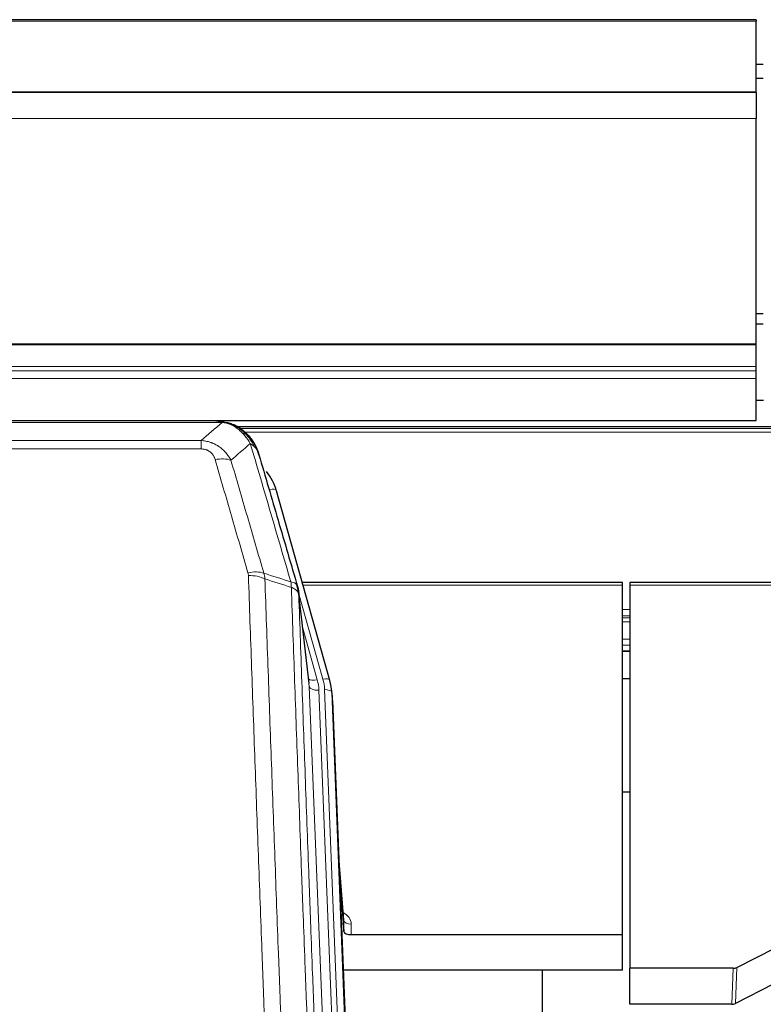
# Model space of a CAD drawing. Header units: inches. Extents: x 0 to 23760, y -13 to 16800.
# Tile 50 of 247: x 4314 to 4624, y 7654 to 8063. Entities that reach past the tile are written whole.
import ezdxf

# ---------------------------------------------------------------- set-up
doc = ezdxf.new("R2010")
doc.units = ezdxf.units.IN
doc.layers.add('1', color=7, linetype='Continuous', true_color=0xffffff)
doc.layers.add('254', color=7, linetype='Continuous', true_color=0xffffff)

msp = doc.modelspace()

# ---------------------------------------------------------------- linework, layer by layer
at = {"layer": '1', "color": 2, "linetype": 'Continuous', "lineweight": 25}
for p, q in [((4620.604, 8063.496), (3503.604, 8063.496)), ((4620.604, 8063.496), (4620.604, 8062.952)), ((4620.604, 8033.369), (4620.604, 8062.952)), ((4620.604, 8033.369), (3503.604, 8033.369)), ((4620.604, 8033.187), (3503.604, 8033.187)), ((4620.604, 8033.187), (4620.604, 8033.369)), ((4620.604, 8033.187), (4620.604, 8022.422)), ((4620.604, 7928.594), (4620.604, 8022.422)), ((4620.604, 7928.15), (4620.604, 7928.594)), ((4620.604, 7919.237), (4620.604, 7928.15)), ((4620.604, 7917.393), (4620.604, 7919.237)), ((4620.604, 7914.151), (4620.604, 7917.393)), ((4620.604, 7896.694), (4620.604, 7914.151)), ((4623.644, 7905.024), (4620.623, 7905.024)), ((3503.604, 7896.694), (4620.604, 7896.694)), ((4396.165, 7896.512), (4178.044, 7896.512)), ((4403.107, 7895.035), (4403.207, 7895.007)), ((4729.124, 7893.997), (4405.174, 7893.997)), ((4443.332, 7788.534), (4421.158, 7867.42)), ((4565.104, 7829.249), (4431.886, 7829.249)), ((4565.104, 7828.219), (4565.104, 7829.249)), ((4565.104, 7682.75), (4565.104, 7828.219)), ((4702.324, 7829.249), (4568.104, 7829.249)), ((4568.104, 7829.249), (4568.104, 7828.219)), ((4568.104, 7828.219), (4568.104, 7668.739)), ((4434.711, 7787.214), (4430.296, 7825.733)), ((4565.108, 7800.76), (4568.128, 7800.76)), ((4443.351, 7788.437), (4443.332, 7788.534)), ((4444.387, 7781.813), (4444.013, 7785.071)), ((4444.509, 7780.228), (4457.076, 7461.016)), ((4568.17, 7742.015), (4565.105, 7742.015)), ((4449.207, 7688.757), (4447, 7716.956)), ((4447.38, 7707.282), (4449.203, 7684.001)), ((4449.203, 7684.001), (4449.214, 7688.577)), ((4452.202, 7682.75), (4565.104, 7682.75)), ((4565.104, 7667.94), (4565.104, 7682.75)), ((4612.56, 7669.09), (4628.725, 7677.264)), ((4565.104, 7667.94), (4448.93, 7667.94)), ((4531.764, 7442.556), (4531.764, 7667.939)), ((4568.104, 7653.748), (4568.104, 7668.739)), ((4611.062, 7668.739), (4568.104, 7668.739)), ((4627.669, 7662.133), (4611.99, 7654.104)), ((4610.491, 7653.748), (4568.104, 7653.748))]:
    msp.add_line(p, q, dxfattribs=at)
at = {"layer": '1', "color": 110, "linetype": 'Continuous', "lineweight": 13}
for p, q in [((4620.604, 8062.952), (3503.604, 8062.952)), ((4620.604, 8022.422), (3503.604, 8022.422)), ((4620.604, 7928.594), (3503.604, 7928.594)), ((4620.604, 7928.15), (3503.604, 7928.15)), ((4620.604, 7919.237), (3503.604, 7919.237)), ((4620.604, 7917.393), (3503.604, 7917.393)), ((4620.604, 7914.151), (3503.604, 7914.151)), ((4398.507, 7895.849), (4175.702, 7895.849)), ((4403.207, 7895.007), (4403.275, 7894.85)), ((4728.226, 7893.436), (4405.99, 7893.436)), ((4726.348, 7891.823), (4408.031, 7891.823)), ((4184.433, 7888.381), (4389.776, 7888.381)), ((4389.776, 7888.381), (4389.776, 7884.848)), ((4389.776, 7884.848), (4184.433, 7884.848)), ((4422.995, 7851.182), (4418.27, 7867.993)), ((4565.104, 7828.219), (4432.173, 7828.219)), ((4702.037, 7828.219), (4568.104, 7828.219)), ((4440.444, 7789.107), (4430.371, 7824.941)), ((4434.802, 7786.04), (4430.425, 7824.221)), ((4568.128, 7818.068), (4565.108, 7818.068)), ((4568.128, 7815.37), (4565.108, 7815.37)), ((4568.128, 7814.585), (4565.108, 7814.585)), ((4432.071, 7810.252), (4438.096, 7788.815)), ((4568.128, 7812.933), (4565.108, 7812.933)), ((4568.128, 7805.743), (4565.108, 7805.743)), ((4568.128, 7803.265), (4565.108, 7803.265)), ((4568.128, 7800.817), (4565.108, 7800.817)), ((4447.868, 7454.146), (4434.802, 7786.04)), ((4451.714, 7456.233), (4438.794, 7784.414)), ((4453.919, 7460.129), (4441.141, 7784.706)), ((4444.509, 7780.228), (4444.135, 7783.486)), ((4444.135, 7783.486), (4456.83, 7461.022)), ((4449.214, 7688.577), (4447.007, 7716.765)), ((4452.212, 7687.166), (4452.202, 7682.75)), ((4610.491, 7653.748), (4611.062, 7668.739)), ((4612.56, 7669.09), (4611.99, 7654.104))]:
    msp.add_line(p, q, dxfattribs=at)
for centre, major_axis, ratio, start_param, end_param in [((4395.623, 7874.626), (9.598, 2.808), 0.562843, 0.6646512, 1.4076092), ((4418.27, 7866.608), (-2.888, -0.812), 0.4480327, 3.1416079, 4.5871119), ((4409.284, 7827.743), (9.604, 2.788), 0.5442898, 0.6684637, 1.414101), ((4409.471, 7826.571), (9.994, 0.345), 0.559112, 0.7940626, 1.551472), ((4440.444, 7787.722), (-2.888, -0.812), 0.4480327, 3.1416079, 4.5871119), ((4438.096, 7790.662), (-3.851, -1.082), 0.4480327, 0.2500116, 1.4455193), ((4438.794, 7786.26), (-3.997, -0.157), 0.4614673, 0.0341943, 1.5526308), ((4414.776, 7783.663), (-24.033, -0.038), 0.8858289, 3.1750594, 3.3842109), ((4417.123, 7783.956), (-24.033, -0.038), 0.8858289, 3.1750594, 3.3842109), ((4441.141, 7783.321), (-2.998, -0.118), 0.4614673, 3.175787, 4.6942235), ((4446.209, 7687.166), (-6.003, -0.046), 0.8757409, 3.1327535, 4.2284576), ((4452.212, 7688.621), (3, -0.007), 0.4848086, 3.1763596, 4.7135294)]:
    msp.add_ellipse(centre, major_axis=major_axis, ratio=ratio, start_param=start_param, end_param=end_param, dxfattribs=at)
at = {"layer": '1', "color": 2, "linetype": 'Continuous', "lineweight": 25}
for centre, major_axis, ratio, start_param, end_param in [((4394.963, 7861.407), (-27.014, -0.465), 0.8900028, 3.3708663, 3.7453976), ((4417.123, 7782.571), (-27.027, -0.37), 0.8864308, 3.1643526, 3.3735041), ((4417.488, 7779.384), (-27.037, -0.043), 0.8858289, 3.1750594, 3.2413899), ((4452.201, 7684.044), (3, 0), 0.4313147, 3.1753737, 4.7125436), ((4611.059, 7671.367), (3, -0.011), 0.8761328, 4.7166989, 5.239903), ((4610.49, 7656.411), (3, -0.007), 0.8874311, 4.7150805, 5.2382846)]:
    msp.add_ellipse(centre, major_axis=major_axis, ratio=ratio, start_param=start_param, end_param=end_param, dxfattribs=at)
for points, degree in [([(4395.965, 7896.509), (4396.582, 7896.513), (4397.205, 7896.483), (4397.831, 7896.419)], 3), ([(4406.718, 7892.954), (4405.071, 7894.174), (4403.205, 7895.009)], 2), ([(4430.302, 7825.652), (4429.552, 7828.482)], 1)]:
    msp.add_open_spline(points, degree=degree, dxfattribs=at)
for points, knots in [([(4395.965, 7896.509), (4396.039, 7896.511), (4396.113, 7896.512), (4396.409, 7896.511), (4396.631, 7896.502), (4397.058, 7896.467), (4397.264, 7896.441), (4397.516, 7896.395), (4397.577, 7896.383), (4397.636, 7896.369)], [0, 0, 0, 0, 0.125, 0.125, 0.5, 0.5, 0.875, 0.875, 1, 1, 1, 1]), ([(4397.636, 7896.369), (4399.047, 7896.28), (4400.483, 7895.974), (4402.354, 7895.273), (4402.818, 7895.073), (4403.275, 7894.85)], [0, 0, 0, 0, 0.75, 0.75, 1, 1, 1, 1]), ([(4401.109, 7895.765), (4401.188, 7895.741), (4401.268, 7895.717), (4401.941, 7895.505), (4402.529, 7895.286), (4403.107, 7895.035)], [0, 0, 0, 0, 0.1180686, 0.1180686, 1, 1, 1, 1]), ([(4403.275, 7894.85), (4403.504, 7894.738), (4403.731, 7894.621), (4404.633, 7894.128), (4405.292, 7893.707), (4406.562, 7892.769), (4407.172, 7892.252), (4407.944, 7891.509), (4408.133, 7891.319), (4408.319, 7891.124)], [0, 0, 0, 0, 0.125, 0.125, 0.5, 0.5, 0.875, 0.875, 1, 1, 1, 1]), ([(4406.794, 7892.897), (4407.44, 7892.415), (4408.055, 7891.889), (4408.863, 7891.103), (4409.087, 7890.874), (4409.304, 7890.639)], [0, 0, 0, 0, 0.7159091, 0.7159091, 1, 1, 1, 1]), ([(4409.734, 7890.072), (4409.713, 7890.116), (4409.69, 7890.161), (4409.611, 7890.296), (4409.548, 7890.386), (4409.422, 7890.53), (4409.366, 7890.586), (4409.304, 7890.639)], [0, 0, 0, 0, 0.2280377, 0.2280377, 0.6912151, 0.6912151, 1, 1, 1, 1]), ([(4409.304, 7890.639), (4409.739, 7890.17), (4410.149, 7889.679), (4411.679, 7887.644), (4412.575, 7885.955), (4413.187, 7884.215)], [0, 0, 0, 0, 0.25, 0.25, 1, 1, 1, 1]), ([(4409.795, 7889.938), (4409.806, 7889.925), (4409.829, 7889.898), (4409.864, 7889.858), (4409.9, 7889.818), (4409.936, 7889.776), (4409.972, 7889.734), (4410.008, 7889.692), (4410.045, 7889.648), (4410.083, 7889.604), (4410.12, 7889.559), (4410.158, 7889.513), (4410.197, 7889.467), (4410.236, 7889.42), (4410.275, 7889.372), (4410.314, 7889.323), (4410.354, 7889.274), (4410.394, 7889.224), (4410.435, 7889.173), (4410.475, 7889.122), (4410.516, 7889.069), (4410.558, 7889.016), (4410.599, 7888.962), (4410.641, 7888.908), (4410.683, 7888.852), (4410.726, 7888.796), (4410.768, 7888.739), (4410.811, 7888.681), (4410.855, 7888.623), (4410.898, 7888.563), (4410.942, 7888.503), (4410.986, 7888.442), (4411.03, 7888.38), (4411.074, 7888.317), (4411.118, 7888.254), (4411.163, 7888.19), (4411.208, 7888.125), (4411.253, 7888.059), (4411.298, 7887.992), (4411.343, 7887.924), (4411.389, 7887.856), (4411.434, 7887.786), (4411.48, 7887.716), (4411.525, 7887.645), (4411.571, 7887.573), (4411.617, 7887.5), (4411.663, 7887.427), (4411.709, 7887.352), (4411.755, 7887.277), (4411.802, 7887.2), (4411.848, 7887.123), (4411.894, 7887.045), (4411.94, 7886.966), (4411.987, 7886.886), (4412.033, 7886.806), (4412.079, 7886.724), (4412.125, 7886.641), (4412.171, 7886.558), (4412.217, 7886.473), (4412.263, 7886.388), (4412.309, 7886.302), (4412.355, 7886.215), (4412.401, 7886.127), (4412.446, 7886.038), (4412.492, 7885.948), (4412.537, 7885.857), (4412.582, 7885.765), (4412.627, 7885.672), (4412.672, 7885.578), (4412.717, 7885.484), (4412.761, 7885.388), (4412.805, 7885.291), (4412.849, 7885.194), (4412.893, 7885.095), (4412.936, 7884.996), (4412.979, 7884.895), (4413.022, 7884.794), (4413.065, 7884.692), (4413.107, 7884.588), (4413.149, 7884.484), (4413.19, 7884.379), (4413.231, 7884.273), (4413.272, 7884.165), (4413.312, 7884.057), (4413.352, 7883.948), (4413.392, 7883.838), (4413.431, 7883.727), (4413.47, 7883.615), (4413.508, 7883.502), (4413.545, 7883.388), (4413.582, 7883.273), (4413.619, 7883.157), (4413.655, 7883.04), (4413.69, 7882.922), (4413.725, 7882.803), (4413.76, 7882.683), (4413.793, 7882.562), (4413.815, 7882.481), (4413.826, 7882.441)], [0, 0, 0, 0, 0.0060657, 0.012223, 0.0184718, 0.0248123, 0.0312443, 0.0377679, 0.0443831, 0.0510899, 0.0578883, 0.0647782, 0.0717598, 0.0788329, 0.0859977, 0.093254, 0.1006019, 0.1080414, 0.1155725, 0.1231952, 0.1309095, 0.1387154, 0.1466129, 0.1546019, 0.1626826, 0.1708549, 0.1791188, 0.1874742, 0.1959213, 0.20446, 0.2130903, 0.2218121, 0.2306256, 0.2395307, 0.2485274, 0.2576156, 0.2667955, 0.276067, 0.2854301, 0.2948848, 0.3044311, 0.314069, 0.3237985, 0.3336196, 0.3435324, 0.3535367, 0.3636326, 0.3738202, 0.3840993, 0.3944701, 0.4049324, 0.4154864, 0.426132, 0.4368691, 0.4476979, 0.4586183, 0.4696303, 0.480734, 0.4919292, 0.503216, 0.5145945, 0.5260645, 0.5376262, 0.5492795, 0.5610244, 0.5728609, 0.584789, 0.5968087, 0.60892, 0.621123, 0.6334175, 0.6458037, 0.6582815, 0.6708509, 0.6835119, 0.6962645, 0.7091087, 0.7220445, 0.735072, 0.748191, 0.7614017, 0.774704, 0.7880979, 0.8015834, 0.8151605, 0.8288293, 0.8425896, 0.8564416, 0.8703852, 0.8844204, 0.8985472, 0.9127656, 0.9270756, 0.9414773, 0.9559705, 0.9705554, 0.9852319, 1, 1, 1, 1]), ([(4413.826, 7882.441), (4413.769, 7882.751), (4413.687, 7883.055), (4413.474, 7883.648), (4413.342, 7883.936), (4413.187, 7884.215)], [0, 0, 0, 0, 0.5, 0.5, 1, 1, 1, 1]), ([(4413.826, 7882.441), (4415.157, 7877.919), (4416.489, 7873.386), (4419.157, 7864.299), (4420.493, 7859.745), (4424.503, 7846.052), (4427.183, 7836.882), (4429.869, 7827.671)], [0, 0, 0, 0, 0.25, 0.25, 0.5, 0.5, 1, 1, 1, 1]), ([(4429.869, 7827.671), (4429.874, 7827.654), (4429.884, 7827.62), (4429.899, 7827.568), (4429.914, 7827.514), (4429.93, 7827.459), (4429.945, 7827.404), (4429.96, 7827.347), (4429.976, 7827.289), (4429.991, 7827.23), (4430.006, 7827.17), (4430.022, 7827.108), (4430.037, 7827.046), (4430.053, 7826.982), (4430.068, 7826.917), (4430.083, 7826.852), (4430.098, 7826.785), (4430.113, 7826.716), (4430.128, 7826.647), (4430.143, 7826.577), (4430.157, 7826.505), (4430.172, 7826.432), (4430.186, 7826.358), (4430.2, 7826.283), (4430.214, 7826.207), (4430.228, 7826.129), (4430.241, 7826.051), (4430.262, 7825.924), (4430.288, 7825.755), (4430.316, 7825.548), (4430.34, 7825.356), (4430.359, 7825.179), (4430.375, 7825.017), (4430.388, 7824.869), (4430.398, 7824.737), (4430.406, 7824.62), (4430.412, 7824.518), (4430.416, 7824.431), (4430.42, 7824.36), (4430.422, 7824.303), (4430.424, 7824.262), (4430.425, 7824.237), (4430.425, 7824.224), (4430.425, 7824.221)], [0, 0, 0, 0, 0.0155037, 0.0313049, 0.0474035, 0.0637997, 0.0804935, 0.097485, 0.1147743, 0.1323613, 0.1502462, 0.1684289, 0.1869096, 0.2056883, 0.224765, 0.2441397, 0.2638126, 0.2837835, 0.3040527, 0.32462, 0.3454856, 0.3666494, 0.3881116, 0.409872, 0.4319308, 0.454288, 0.4769435, 0.4998975, 0.5635611, 0.6228928, 0.6778927, 0.7285606, 0.7748966, 0.8169007, 0.8545729, 0.8879131, 0.9169214, 0.9415977, 0.9619421, 0.9779545, 0.989635, 0.9969835, 1, 1, 1, 1])]:
    msp.add_open_spline(points, degree=3, knots=knots, dxfattribs=at)
at = {"layer": '1', "color": 110, "linetype": 'Continuous', "lineweight": 13}
for points, knots in [([(4397.636, 7896.369), (4397.755, 7896.342), (4397.865, 7896.312), (4398.113, 7896.225), (4398.238, 7896.163), (4398.425, 7896.021), (4398.486, 7895.94), (4398.507, 7895.849)], [0, 0, 0, 0, 0.25, 0.25, 0.625, 0.625, 1, 1, 1, 1]), ([(4398.507, 7895.849), (4399.727, 7895.747), (4400.904, 7895.453), (4402.397, 7894.826), (4402.765, 7894.65), (4403.125, 7894.456)], [0, 0, 0, 0, 0.75, 0.75, 1, 1, 1, 1]), ([(4403.275, 7894.85), (4403.277, 7894.82), (4403.275, 7894.788), (4403.262, 7894.702), (4403.246, 7894.647), (4403.198, 7894.543), (4403.165, 7894.494), (4403.125, 7894.456)], [0, 0, 0, 0, 0.25, 0.25, 0.625, 0.625, 1, 1, 1, 1]), ([(4403.125, 7894.456), (4403.305, 7894.359), (4403.484, 7894.257), (4404.191, 7893.832), (4404.706, 7893.474), (4405.7, 7892.687), (4406.179, 7892.259), (4406.793, 7891.65), (4406.945, 7891.495), (4407.094, 7891.337)], [0, 0, 0, 0, 0.125, 0.125, 0.5, 0.5, 0.875, 0.875, 1, 1, 1, 1]), ([(4389.776, 7888.381), (4390.11, 7888.358), (4390.444, 7888.324), (4391.107, 7888.237), (4391.435, 7888.183), (4392.411, 7887.991), (4393.048, 7887.823), (4393.751, 7887.586), (4393.829, 7887.559), (4393.984, 7887.504), (4394.062, 7887.476), (4394.293, 7887.389), (4394.446, 7887.329), (4394.901, 7887.141), (4395.496, 7886.871), (4396.069, 7886.563), (4396.49, 7886.318), (4396.698, 7886.192), (4396.904, 7886.061), (4397.04, 7885.972), (4397.108, 7885.927), (4397.714, 7885.518), (4398.221, 7885.122), (4398.941, 7884.482), (4399.173, 7884.262), (4399.512, 7883.919), (4399.623, 7883.803), (4399.841, 7883.568), (4399.949, 7883.448), (4400.476, 7882.843), (4400.864, 7882.336), (4401.579, 7881.282), (4401.905, 7880.735), (4402.203, 7880.168)], [0, 0, 0, 0, 0.0625, 0.0625, 0.125, 0.125, 0.25, 0.25, 0.265625, 0.265625, 0.28125, 0.28125, 0.3125, 0.3125, 0.375, 0.4375, 0.4375, 0.46875, 0.484375, 0.484375, 0.5, 0.5, 0.625, 0.625, 0.6875, 0.6875, 0.71875, 0.71875, 0.75, 0.75, 0.875, 0.875, 1, 1, 1, 1]), ([(4408.319, 7891.124), (4408.22, 7891.151), (4408.119, 7891.174), (4407.862, 7891.224), (4407.704, 7891.248), (4407.394, 7891.292), (4407.24, 7891.313), (4407.094, 7891.337)], [0, 0, 0, 0, 0.25, 0.25, 0.625, 0.625, 1, 1, 1, 1]), ([(4407.094, 7891.337), (4407.393, 7891.02), (4407.684, 7890.692), (4408.81, 7889.343), (4409.577, 7888.245), (4410.27, 7887.13)], [0, 0, 0, 0, 0.25, 0.25, 1, 1, 1, 1]), ([(4409.304, 7890.639), (4409.274, 7890.666), (4409.241, 7890.692), (4409.107, 7890.794), (4408.994, 7890.864), (4408.744, 7890.986), (4408.608, 7891.038), (4408.417, 7891.097), (4408.368, 7891.111), (4408.319, 7891.124)], [0, 0, 0, 0, 0.125, 0.125, 0.5, 0.5, 0.875, 0.875, 1, 1, 1, 1]), ([(4408.319, 7891.124), (4408.69, 7890.735), (4409.047, 7890.329), (4410.407, 7888.646), (4411.278, 7887.252), (4411.977, 7885.799)], [0, 0, 0, 0, 0.25, 0.25, 1, 1, 1, 1]), ([(4389.776, 7884.848), (4389.958, 7884.848), (4390.141, 7884.841), (4390.504, 7884.815), (4390.684, 7884.795), (4391.04, 7884.742), (4391.215, 7884.708), (4391.562, 7884.626), (4391.733, 7884.578), (4391.944, 7884.508), (4391.986, 7884.493), (4392.069, 7884.463), (4392.194, 7884.417), (4392.315, 7884.367), (4392.554, 7884.262), (4392.862, 7884.109), (4393.149, 7883.93), (4393.322, 7883.811), (4393.357, 7883.786), (4393.425, 7883.737), (4393.458, 7883.712), (4393.558, 7883.636), (4393.623, 7883.584), (4393.813, 7883.425), (4393.932, 7883.314), (4394.159, 7883.086), (4394.266, 7882.968), (4394.469, 7882.725), (4394.564, 7882.6), (4394.677, 7882.44), (4394.699, 7882.408), (4394.743, 7882.343), (4394.765, 7882.31), (4394.829, 7882.212), (4394.87, 7882.146), (4394.988, 7881.946), (4395.062, 7881.812), (4395.199, 7881.539), (4395.262, 7881.402), (4395.439, 7880.984), (4395.539, 7880.701), (4395.623, 7880.412)], [0, 0, 0, 0, 0.0625, 0.0625, 0.125, 0.125, 0.1875, 0.1875, 0.25, 0.25, 0.265625, 0.265625, 0.28125, 0.3125, 0.3125, 0.375, 0.4375, 0.4375, 0.453125, 0.453125, 0.46875, 0.46875, 0.5, 0.5, 0.5625, 0.5625, 0.625, 0.625, 0.6875, 0.6875, 0.703125, 0.703125, 0.71875, 0.71875, 0.75, 0.75, 0.8125, 0.8125, 0.875, 0.875, 1, 1, 1, 1]), ([(4411.977, 7885.799), (4411.731, 7886.047), (4411.464, 7886.282), (4410.894, 7886.726), (4410.59, 7886.935), (4410.27, 7887.13)], [0, 0, 0, 0, 0.5, 0.5, 1, 1, 1, 1]), ([(4427.124, 7829.52), (4424.302, 7839.213), (4421.486, 7848.861), (4417.272, 7863.264), (4415.869, 7868.053), (4413.067, 7877.609), (4411.668, 7882.375), (4410.27, 7887.13)], [0, 0, 0, 0, 0.5, 0.5, 0.75, 0.75, 1, 1, 1, 1]), ([(4413.187, 7884.215), (4413.031, 7884.5), (4412.851, 7884.775), (4412.447, 7885.304), (4412.222, 7885.558), (4411.977, 7885.799)], [0, 0, 0, 0, 0.5, 0.5, 1, 1, 1, 1]), ([(4409.284, 7833.341), (4406.998, 7841.247), (4404.717, 7849.122), (4401.302, 7860.89), (4400.164, 7864.805), (4397.892, 7872.62), (4396.757, 7876.52), (4395.623, 7880.412)], [0, 0, 0, 0, 0.5, 0.5, 0.75, 0.75, 1, 1, 1, 1]), ([(4402.203, 7880.168), (4403.338, 7876.282), (4404.475, 7872.388), (4406.75, 7864.585), (4407.889, 7860.676), (4411.308, 7848.927), (4413.592, 7841.064), (4415.88, 7833.17)], [0, 0, 0, 0, 0.25, 0.25, 0.5, 0.5, 1, 1, 1, 1]), ([(4409.284, 7833.341), (4409.34, 7833.148), (4409.383, 7832.953), (4409.446, 7832.56), (4409.464, 7832.363), (4409.471, 7832.164)], [0, 0, 0, 0, 0.5, 0.5, 1, 1, 1, 1]), ([(4421.43, 7513.161), (4420.872, 7526.992), (4419.772, 7554.522), (4418.164, 7595.426), (4417.122, 7622.434), (4416.351, 7642.592), (4415.969, 7652.647), (4415.59, 7662.665), (4415.339, 7669.336), (4415.214, 7672.667), (4414.59, 7689.302), (4414.099, 7702.539), (4413.374, 7722.288), (4413.134, 7728.853), (4412.658, 7741.943), (4412.422, 7748.47), (4411.72, 7767.993), (4410.799, 7793.873), (4409.909, 7819.451), (4409.471, 7832.164)], [0, 0, 0, 0, 0.125, 0.25, 0.375, 0.375, 0.4375, 0.46875, 0.46875, 0.5, 0.5, 0.625, 0.625, 0.6875, 0.6875, 0.75, 0.75, 0.875, 1, 1, 1, 1]), ([(4416.339, 7830.798), (4416.777, 7818.101), (4417.669, 7792.555), (4418.591, 7766.708), (4419.294, 7747.21), (4419.53, 7740.692), (4420.006, 7727.618), (4420.246, 7721.062), (4420.973, 7701.338), (4421.465, 7688.117), (4422.089, 7671.503), (4422.214, 7668.176), (4422.466, 7661.514), (4422.845, 7651.509), (4423.228, 7641.467), (4423.999, 7621.334), (4425.043, 7594.36), (4426.653, 7553.508), (4427.755, 7526.013), (4428.313, 7512.2)], [0, 0, 0, 0, 0.125, 0.25, 0.25, 0.3125, 0.3125, 0.375, 0.375, 0.5, 0.5, 0.53125, 0.53125, 0.5625, 0.625, 0.625, 0.75, 0.875, 1, 1, 1, 1]), ([(4429.869, 7827.671), (4429.848, 7827.918), (4429.77, 7828.149), (4429.506, 7828.568), (4429.32, 7828.756), (4428.849, 7829.078), (4428.564, 7829.212), (4427.905, 7829.416), (4427.532, 7829.486), (4427.124, 7829.52)], [0, 0, 0, 0, 0.25, 0.25, 0.5, 0.5, 0.75, 0.75, 1, 1, 1, 1]), ([(4427.124, 7829.52), (4427.199, 7829.148), (4427.241, 7828.776), (4427.299, 7828.017), (4427.315, 7827.631), (4427.336, 7827.229)], [0, 0, 0, 0, 0.5, 0.5, 1, 1, 1, 1]), ([(4430.425, 7824.221), (4430.424, 7824.229), (4430.422, 7824.245), (4430.419, 7824.268), (4430.416, 7824.292), (4430.412, 7824.316), (4430.409, 7824.339), (4430.405, 7824.363), (4430.4, 7824.386), (4430.396, 7824.41), (4430.391, 7824.434), (4430.386, 7824.457), (4430.38, 7824.481), (4430.375, 7824.504), (4430.369, 7824.528), (4430.363, 7824.551), (4430.356, 7824.575), (4430.35, 7824.598), (4430.343, 7824.622), (4430.336, 7824.645), (4430.329, 7824.668), (4430.321, 7824.692), (4430.313, 7824.715), (4430.305, 7824.738), (4430.297, 7824.762), (4430.288, 7824.785), (4430.279, 7824.808), (4430.27, 7824.831), (4430.261, 7824.854), (4430.251, 7824.878), (4430.241, 7824.901), (4430.231, 7824.924), (4430.221, 7824.947), (4430.21, 7824.97), (4430.199, 7824.993), (4430.188, 7825.016), (4430.177, 7825.039), (4430.165, 7825.062), (4430.153, 7825.084), (4430.141, 7825.107), (4430.129, 7825.13), (4430.116, 7825.153), (4430.103, 7825.175), (4430.09, 7825.198), (4430.077, 7825.221), (4430.063, 7825.243), (4430.049, 7825.266), (4430.035, 7825.288), (4430.021, 7825.31), (4430.006, 7825.333), (4429.991, 7825.355), (4429.976, 7825.377), (4429.961, 7825.4), (4429.946, 7825.422), (4429.93, 7825.444), (4429.914, 7825.466), (4429.897, 7825.488), (4429.881, 7825.51), (4429.864, 7825.532), (4429.847, 7825.554), (4429.83, 7825.576), (4429.812, 7825.598), (4429.795, 7825.62), (4429.777, 7825.641), (4429.759, 7825.663), (4429.74, 7825.684), (4429.721, 7825.706), (4429.703, 7825.727), (4429.683, 7825.749), (4429.664, 7825.77), (4429.644, 7825.792), (4429.625, 7825.813), (4429.605, 7825.834), (4429.584, 7825.855), (4429.564, 7825.876), (4429.543, 7825.897), (4429.516, 7825.924), (4429.482, 7825.957), (4429.441, 7825.996), (4429.4, 7826.035), (4429.357, 7826.073), (4429.314, 7826.111), (4429.27, 7826.148), (4429.225, 7826.186), (4429.179, 7826.223), (4429.133, 7826.26), (4429.086, 7826.296), (4429.038, 7826.332), (4428.989, 7826.368), (4428.94, 7826.404), (4428.89, 7826.439), (4428.839, 7826.474), (4428.787, 7826.508), (4428.735, 7826.542), (4428.682, 7826.576), (4428.628, 7826.61), (4428.573, 7826.643), (4428.518, 7826.676), (4428.462, 7826.708), (4428.405, 7826.741), (4428.347, 7826.772), (4428.289, 7826.804), (4428.23, 7826.835), (4428.171, 7826.866), (4428.11, 7826.896), (4428.049, 7826.926), (4427.988, 7826.955), (4427.926, 7826.985), (4427.863, 7827.013), (4427.799, 7827.042), (4427.735, 7827.07), (4427.67, 7827.097), (4427.604, 7827.125), (4427.538, 7827.151), (4427.471, 7827.178), (4427.404, 7827.204), (4427.358, 7827.221), (4427.336, 7827.229)], [0, 0, 0, 0, 0.0066687, 0.0133374, 0.0200061, 0.0266746, 0.0333432, 0.0400116, 0.0466801, 0.0533484, 0.0600168, 0.066685, 0.0733532, 0.0800214, 0.0866895, 0.0933575, 0.1000255, 0.1066935, 0.1133614, 0.1200292, 0.126697, 0.1333647, 0.1400324, 0.1467001, 0.1533676, 0.1600352, 0.1667026, 0.1733701, 0.1800374, 0.1867047, 0.193372, 0.2000392, 0.2067064, 0.2133735, 0.2200405, 0.2267075, 0.2333745, 0.2400414, 0.2467082, 0.253375, 0.2600418, 0.2667085, 0.2733751, 0.2800417, 0.2867082, 0.2933747, 0.3000412, 0.3067075, 0.3133739, 0.3200401, 0.3267064, 0.3333725, 0.3400387, 0.3467047, 0.3533708, 0.3600367, 0.3667026, 0.3733685, 0.3800343, 0.3867001, 0.3933658, 0.4000315, 0.4066971, 0.4133626, 0.4200281, 0.4266936, 0.433359, 0.4400243, 0.4466896, 0.4533549, 0.4600201, 0.4666852, 0.4733503, 0.4800154, 0.4866804, 0.4933453, 0.5000102, 0.5125098, 0.5250093, 0.5375088, 0.5500082, 0.5625077, 0.5750071, 0.5875066, 0.600006, 0.6125054, 0.6250049, 0.6375043, 0.6500037, 0.6625032, 0.6750026, 0.6875021, 0.7000016, 0.7125011, 0.7250006, 0.7375001, 0.7499997, 0.7624993, 0.7749989, 0.7874985, 0.7999982, 0.812498, 0.8249977, 0.8374975, 0.8499974, 0.8624973, 0.8749972, 0.8874972, 0.8999973, 0.9124974, 0.9249976, 0.9374978, 0.9499981, 0.9624985, 0.9749989, 0.9874994, 1, 1, 1, 1]), ([(4439.565, 7503.333), (4438.993, 7517.386), (4437.866, 7545.357), (4436.221, 7586.908), (4435.154, 7614.34), (4434.366, 7634.812), (4433.975, 7645.023), (4433.523, 7656.892), (4433.331, 7661.969), (4433.203, 7665.352), (4433.139, 7667.042), (4432.82, 7675.487), (4432.44, 7685.595), (4432.002, 7697.338), (4431.816, 7702.361), (4431.692, 7705.707), (4431.63, 7707.379), (4431.074, 7722.415), (4430.101, 7748.99), (4428.69, 7788.383), (4427.782, 7814.333), (4427.336, 7827.229)], [0, 0, 0, 0, 0.125, 0.25, 0.375, 0.375, 0.4375, 0.46875, 0.484375, 0.484375, 0.5, 0.5, 0.5625, 0.59375, 0.609375, 0.609375, 0.625, 0.625, 0.75, 0.875, 1, 1, 1, 1]), ([(4430.425, 7824.221), (4430.87, 7811.373), (4431.776, 7785.522), (4433.183, 7746.279), (4434.153, 7719.805), (4434.707, 7704.826), (4434.769, 7703.16), (4434.893, 7699.827), (4435.079, 7694.823), (4435.515, 7683.124), (4435.894, 7673.055), (4436.212, 7664.642), (4436.276, 7662.958), (4436.403, 7659.588), (4436.595, 7654.53), (4437.046, 7642.706), (4437.436, 7632.534), (4438.222, 7612.139), (4439.285, 7584.811), (4440.926, 7543.417), (4442.05, 7515.552), (4442.62, 7501.553)], [0, 0, 0, 0, 0.125, 0.25, 0.375, 0.375, 0.390625, 0.390625, 0.40625, 0.4375, 0.5, 0.5, 0.515625, 0.515625, 0.53125, 0.5625, 0.625, 0.625, 0.75, 0.875, 1, 1, 1, 1])]:
    msp.add_open_spline(points, degree=3, knots=knots, dxfattribs=at)
for points in [[(4389.776, 7888.381), (4392.703, 7890.868), (4395.614, 7893.357), (4398.507, 7895.849)], [(4410.27, 7887.13), (4407.596, 7884.807), (4404.907, 7882.486), (4402.203, 7880.168)], [(4415.88, 7833.17), (4419.629, 7831.952), (4423.376, 7830.735), (4427.124, 7829.52)], [(4415.88, 7833.17), (4415.993, 7832.787), (4416.181, 7832.007), (4416.298, 7831.205), (4416.339, 7830.798)], [(4427.336, 7827.229), (4423.671, 7828.417), (4420.005, 7829.607), (4416.339, 7830.798)]]:
    msp.add_open_spline(points, degree=3, dxfattribs=at)
at = {"layer": '254', "color": 2, "linetype": 'Continuous', "lineweight": 25}
for p, q in [((4623.597, 8044.869), (4620.599, 8044.869)), ((4623.597, 8044.862), (4620.599, 8044.862)), ((4623.597, 8039.018), (4620.599, 8039.018)), ((4623.597, 7941.022), (4620.599, 7941.022)), ((4623.597, 7936.81), (4620.599, 7936.81)), ((4568.099, 7789.201), (4565.1, 7789.201))]:
    msp.add_line(p, q, dxfattribs=at)

doc.saveas('drawing.dxf')
